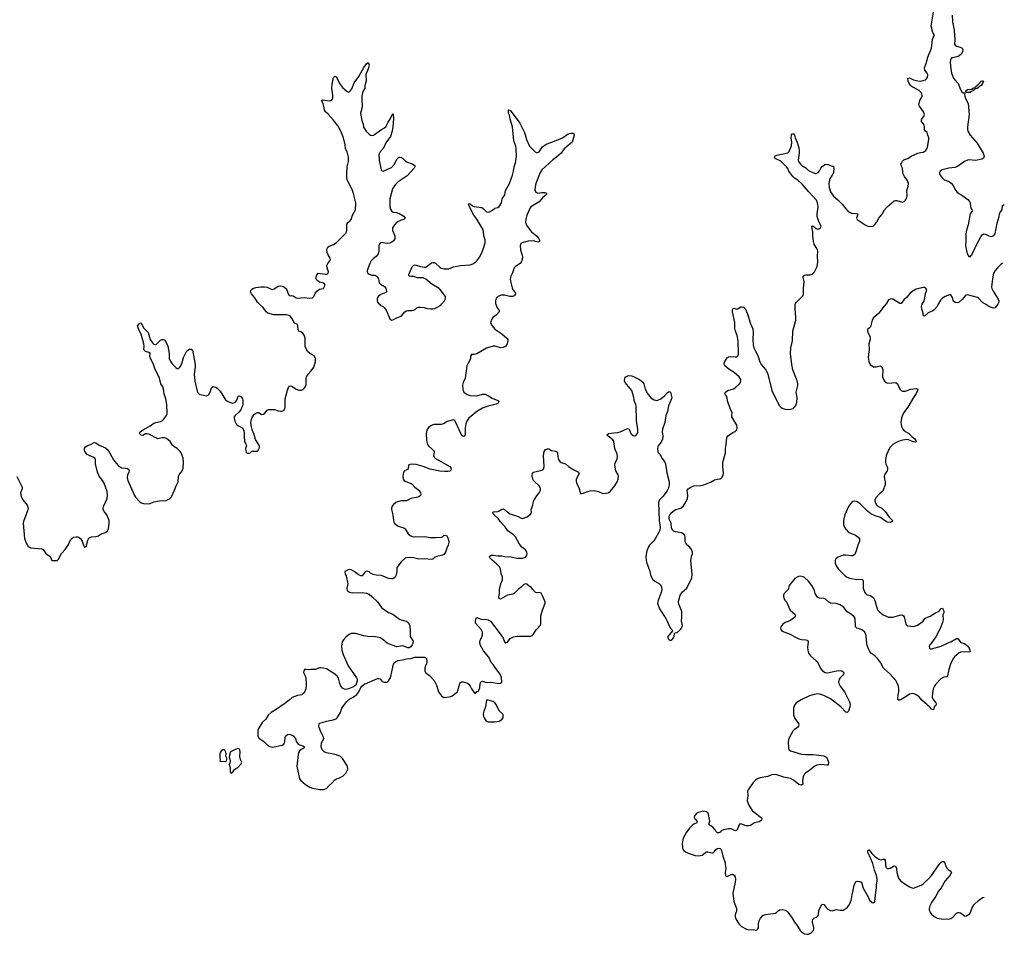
# Model space of a CAD drawing. Header units: inches. Extents: x 1839294 to 1929364, y 762242 to 909984.
# Tile 48 of 76: x 1908470 to 1922724, y 830876 to 844122. Entities that reach past the tile are written whole.
import ezdxf

# ---------------------------------------------------------------- set-up
doc = ezdxf.new("R2010")
doc.units = ezdxf.units.IN
doc.header["$MEASUREMENT"] = 0
for name, color, linetype in [('B9803', 7, 'Continuous'), ('B9813', 7, 'Continuous'), ('B9814', 7, 'Continuous'), ('B9823', 7, 'Continuous'), ('B9824', 7, 'Continuous')]:
    doc.layers.add(name, color=color, linetype=linetype)

msp = doc.modelspace()

# ---------------------------------------------------------------- linework, layer by layer
at = {"layer": 'B9803', "color": 6, "elevation": 600}
msp.add_lwpolyline([(1908426, 837506), (1908503, 837350), (1908503, 837330), (1908483, 837270), (1908490, 837218), (1908516, 837170), (1908578, 837090), (1908590, 837050), (1908584, 837010), (1908542, 836910), (1908524, 836856), (1908520, 836830), (1908541, 836610), (1908564, 836544), (1908590, 836495), (1908630, 836473), (1908790, 836457), (1908808, 836448), (1908850, 836391), (1908911, 836350), (1908934, 836290), (1909010, 836291), (1909033, 836307), (1909074, 836390), (1909130, 836450), (1909176, 836524), (1909203, 836590), (1909223, 836610), (1909250, 836627), (1909290, 836634), (1909310, 836632), (1909330, 836625), (1909351, 836610), (1909373, 836570), (1909391, 836511), (1909410, 836482), (1909430, 836492), (1909457, 836583), (1909470, 836611), (1909509, 836631), (1909570, 836636), (1909610, 836647), (1909650, 836674), (1909710, 836696), (1909739, 836721), (1909756, 836750), (1909766, 836830), (1909763, 836870), (1909731, 836950), (1909696, 836996), (1909679, 837030), (1909678, 837050), (1909684, 837070), (1909735, 837190), (1909739, 837230), (1909735, 837290), (1909692, 837410), (1909668, 837450), (1909619, 837510), (1909594, 837570), (1909569, 837690), (1909568, 837750), (1909561, 837770), (1909544, 837784), (1909475, 837810), (1909447, 837827), (1909415, 837870), (1909408, 837890), (1909410, 837916), (1909424, 837936), (1909447, 837953), (1909505, 837975), (1909550, 837999), (1909570, 837994), (1909620, 837960), (1909710, 837921), (1909750, 837888), (1909828, 837748), (1909892, 837670), (1909912, 837652), (1909950, 837634), (1910000, 837625)], dxfattribs=at)
at = {"layer": 'B9813', "color": 6, "elevation": 600}
for points in [[(1910000, 837625), (1910030, 837620), (1910048, 837610), (1910056, 837590), (1910052, 837570), (1910032, 837528), (1910025, 837490), (1910033, 837450), (1910130, 837230), (1910145, 837205), (1910210, 837138), (1910230, 837125), (1910264, 837116), (1910350, 837110), (1910410, 837138), (1910495, 837155), (1910590, 837160), (1910637, 837183), (1910667, 837213), (1910713, 837307), (1910733, 837370), (1910762, 837430), (1910767, 837510), (1910777, 837530), (1910821, 837590), (1910835, 837625), (1910840, 837710), (1910835, 837770), (1910809, 837849), (1910795, 837870), (1910750, 837910), (1910700, 837940), (1910680, 837960), (1910650, 838013), (1910597, 838057), (1910567, 838067), (1910530, 838068), (1910490, 838055), (1910470, 838054), (1910339, 838119), (1910310, 838125), (1910290, 838123), (1910250, 838098), (1910230, 838103), (1910204, 838130), (1910207, 838150), (1910233, 838170), (1910360, 838240), (1910410, 838277), (1910441, 838290), (1910510, 838301), (1910530, 838313), (1910550, 838331), (1910593, 838390), (1910604, 838410), (1910607, 838430), (1910598, 838550), (1910584, 838630), (1910562, 838702), (1910553, 838773), (1910543, 838803), (1910512, 838850), (1910494, 838930), (1910426, 839070), (1910409, 839130), (1910359, 839230), (1910355, 839250), (1910360, 839290), (1910341, 839301), (1910290, 839315), (1910270, 839334), (1910267, 839350), (1910273, 839390), (1910268, 839430), (1910228, 839568), (1910195, 839630), (1910175, 839690), (1910210, 839726), (1910230, 839731), (1910262, 839662), (1910328, 839590), (1910358, 839490), (1910390, 839440), (1910410, 839425), (1910430, 839417), (1910450, 839424), (1910510, 839483), (1910530, 839491), (1910551, 839491), (1910570, 839485), (1910614, 839394), (1910633, 839290), (1910635, 839215), (1910644, 839190), (1910678, 839138), (1910730, 839084), (1910750, 839070), (1910770, 839070), (1910790, 839088), (1910803, 839110), (1910822, 839158), (1910840, 839230), (1910890, 839325), (1910930, 839350), (1910951, 839350), (1910970, 839334), (1911011, 839130), (1911012, 839090), (1910995, 838990), (1911007, 838887), (1911041, 838741), (1911052, 838712), (1911070, 838697), (1911170, 838676), (1911196, 838684), (1911207, 838693), (1911227, 838730), (1911247, 838790), (1911272, 838808), (1911310, 838800), (1911330, 838787), (1911370, 838740), (1911450, 838619), (1911478, 838598), (1911530, 838575), (1911550, 838570), (1911570, 838573), (1911590, 838584), (1911614, 838610), (1911632, 838668), (1911650, 838677), (1911670, 838667), (1911693, 838633), (1911698, 838610), (1911701, 838550), (1911697, 838530), (1911670, 838470), (1911642, 838438), (1911588, 838390), (1911576, 838370), (1911573, 838350), (1911585, 838310), (1911610, 838261), (1911638, 838238), (1911691, 838210), (1911714, 838174), (1911721, 838130), (1911719, 838090), (1911726, 838010), (1911738, 837990), (1911751, 837950), (1911741, 837910), (1911750, 837854), (1911770, 837842), (1911790, 837842), (1911806, 837850), (1911830, 837874), (1911910, 837874), (1911928, 837892), (1911938, 837910), (1911942, 837930), (1911939, 837950), (1911884, 838044), (1911860, 838130), (1911841, 838170), (1911825, 838225), (1911817, 838290), (1911824, 838336), (1911834, 838366), (1911870, 838411), (1911910, 838431), (1911931, 838431), (1911970, 838406), (1911998, 838410), (1912017, 838423), (1912050, 838466), (1912070, 838479), (1912158, 838478), (1912210, 838459), (1912250, 838451), (1912270, 838451), (1912296, 838464), (1912310, 838485), (1912314, 838506), (1912314, 838630), (1912345, 838755), (1912364, 838810), (1912370, 838816), (1912390, 838819), (1912410, 838814), (1912471, 838771), (1912510, 838756), (1912550, 838758), (1912585, 838775), (1912609, 838811), (1912619, 838841), (1912618, 838930), (1912623, 838950), (1912644, 838990), (1912690, 839037), (1912728, 839090), (1912751, 839169), (1912754, 839210), (1912748, 839230), (1912732, 839252), (1912668, 839288), (1912637, 839317), (1912604, 839390), (1912601, 839410), (1912601, 839510), (1912590, 839552), (1912570, 839584), (1912550, 839597), (1912510, 839613), (1912502, 839630), (1912498, 839690), (1912492, 839710), (1912450, 839727), (1912415, 839790), (1912390, 839822), (1912370, 839836), (1912330, 839847), (1912150, 839848), (1912061, 839870), (1912039, 839890), (1911995, 839955), (1911950, 839992), (1911943, 840000)], [(1915363, 840000), (1915378, 839958), (1915409, 839910), (1915412, 839890), (1915370, 839845), (1915318, 839810), (1915296, 839770), (1915288, 839730), (1915308, 839690), (1915350, 839638), (1915450, 839573), (1915520, 839510), (1915535, 839490), (1915538, 839470), (1915526, 839430), (1915502, 839390), (1915470, 839374), (1915430, 839369), (1915353, 839393), (1915326, 839394), (1915230, 839364), (1915090, 839283), (1915050, 839274), (1915010, 839273), (1914996, 839250), (1914997, 839210), (1914962, 839150), (1914945, 839110), (1914919, 838930), (1914890, 838870), (1914882, 838830), (1914884, 838770), (1914889, 838750), (1914902, 838730), (1914950, 838694), (1914990, 838680), (1915090, 838674), (1915170, 838700), (1915210, 838699), (1915257, 838677), (1915310, 838639), (1915390, 838608), (1915408, 838590), (1915399, 838570), (1915370, 838554), (1915250, 838525), (1915170, 838496), (1915090, 838449), (1914974, 838350), (1914942, 838310), (1914928, 838270), (1914919, 838210), (1914920, 838110), (1914906, 838090), (1914890, 838085), (1914870, 838100), (1914830, 838180), (1914779, 838299), (1914770, 838316), (1914750, 838328), (1914658, 838302), (1914604, 838270), (1914570, 838258), (1914470, 838259), (1914450, 838254), (1914421, 838239), (1914386, 838214), (1914364, 838176), (1914355, 838130), (1914358, 838030), (1914372, 837970), (1914386, 837950), (1914456, 837890), (1914469, 837870), (1914471, 837850), (1914461, 837810), (1914470, 837786), (1914490, 837766), (1914699, 837650), (1914712, 837630), (1914714, 837610), (1914710, 837599), (1914695, 837585), (1914670, 837580), (1914623, 837577), (1914550, 837582), (1914413, 837613), (1914310, 837651), (1914210, 837681), (1914135, 837685), (1914104, 837676), (1914098, 837662), (1914091, 837609), (1914042, 837590), (1914026, 837570), (1914015, 837510), (1914021, 837470), (1914032, 837452), (1914050, 837438), (1914130, 837407), (1914150, 837394), (1914190, 837353), (1914249, 837309), (1914274, 837270), (1914277, 837250), (1914270, 837230), (1914250, 837211), (1914235, 837205), (1914134, 837186), (1914070, 837154), (1913990, 837155), (1913939, 837141), (1913917, 837130), (1913880, 837100), (1913863, 837077), (1913850, 837050), (1913850, 837030), (1913870, 836950), (1913879, 836870), (1913892, 836832), (1913949, 836789), (1914030, 836763), (1914050, 836750), (1914095, 836675), (1914122, 836650), (1914150, 836639), (1914190, 836631), (1914330, 836638), (1914410, 836625), (1914490, 836622), (1914574, 836626), (1914589, 836631), (1914610, 836651), (1914630, 836656), (1914650, 836651), (1914670, 836618), (1914684, 836570), (1914684, 836550), (1914675, 836510), (1914653, 836470), (1914636, 836410), (1914610, 836379), (1914590, 836369), (1914510, 836350), (1914484, 836336), (1914450, 836308), (1914430, 836305), (1914330, 836316), (1914247, 836307), (1914170, 836327), (1914110, 836331), (1914070, 836330), (1914050, 836323), (1913990, 836273), (1913931, 836190), (1913930, 836130), (1913917, 836070), (1913907, 836050), (1913870, 836025), (1913850, 836024), (1913810, 836030), (1913710, 836072), (1913630, 836079), (1913589, 836089), (1913550, 836106), (1913527, 836127), (1913494, 836134), (1913470, 836128), (1913430, 836069), (1913410, 836069), (1913370, 836086), (1913310, 836129), (1913270, 836153), (1913250, 836159), (1913223, 836157), (1913178, 836130), (1913181, 836090), (1913196, 836070), (1913219, 835950), (1913207, 835887), (1913211, 835850), (1913245, 835830), (1913282, 835822), (1913430, 835825), (1913490, 835818), (1913530, 835804), (1913570, 835770), (1913648, 835690), (1913710, 835608), (1913730, 835592), (1913810, 835539), (1913870, 835513), (1913970, 835440), (1914005, 835425), (1914070, 835410), (1914093, 835393), (1914119, 835350), (1914125, 835255), (1914123, 835190), (1914164, 835124), (1914162, 835090), (1914152, 835068), (1914130, 835039), (1914110, 835025), (1914090, 835026), (1914030, 835049), (1914010, 835052), (1913930, 835041), (1913810, 835084), (1913790, 835094), (1913726, 835146), (1913690, 835168), (1913670, 835174), (1913622, 835182), (1913512, 835188), (1913450, 835197), (1913330, 835233), (1913270, 835232), (1913240, 835220), (1913195, 835185), (1913159, 835141), (1913139, 835110), (1913129, 835051), (1913134, 834990), (1913152, 834930), (1913225, 834765), (1913348, 834590), (1913354, 834570), (1913355, 834545), (1913348, 834512), (1913335, 834485), (1913301, 834459), (1913230, 834430), (1913190, 834422), (1913170, 834426), (1913142, 834442), (1913118, 834470), (1913102, 834510), (1913085, 834585), (1913071, 834611), (1913030, 834645), (1912910, 834720), (1912868, 834732), (1912830, 834737), (1912810, 834735), (1912750, 834709), (1912690, 834712), (1912646, 834706), (1912610, 834713), (1912594, 834710), (1912581, 834690), (1912578, 834670), (1912598, 834630), (1912611, 834591), (1912619, 834490), (1912614, 834430), (1912588, 834372), (1912554, 834346), (1912490, 834335), (1912413, 834307), (1912372, 834268), (1912310, 834218), (1912170, 834122), (1912110, 834089), (1912068, 834052), (1912031, 833990), (1911987, 833950), (1911925, 833855), (1911919, 833830), (1911917, 833750), (1911930, 833719), (1912005, 833670), (1912055, 833615), (1912090, 833596), (1912130, 833586), (1912270, 833615), (1912295, 833630), (1912309, 833670), (1912313, 833730), (1912324, 833750), (1912349, 833770), (1912370, 833774), (1912390, 833771), (1912431, 833750), (1912461, 833710), (1912471, 833670), (1912503, 833630), (1912510, 833624), (1912570, 833605), (1912591, 833590), (1912585, 833570), (1912545, 833555), (1912523, 833537), (1912510, 833515), (1912501, 833479), (1912483, 833310), (1912520, 833130), (1912542, 833102), (1912606, 833046), (1912670, 833005), (1912710, 832991), (1912812, 832972), (1912870, 832973), (1912909, 832990), (1912950, 833033), (1912995, 833070), (1913030, 833111), (1913054, 833126), (1913090, 833138), (1913150, 833166), (1913191, 833209), (1913212, 833248), (1913219, 833270), (1913213, 833310), (1913141, 833421), (1913112, 833452), (1913056, 833476), (1912988, 833492), (1912910, 833502), (1912879, 833519), (1912847, 833550), (1912832, 833590), (1912839, 833650), (1912874, 833710), (1912869, 833730), (1912828, 833808), (1912805, 833870), (1912800, 833890), (1912804, 833930), (1912810, 833936), (1912850, 833943), (1912910, 833961), (1913010, 833981), (1913050, 833997), (1913065, 834010), (1913116, 834090), (1913135, 834150), (1913199, 834241), (1913250, 834288), (1913297, 834310), (1913349, 834350), (1913380, 834390), (1913408, 834452), (1913426, 834474), (1913462, 834498), (1913650, 834581), (1913670, 834583), (1913690, 834576), (1913718, 834538), (1913746, 834526), (1913790, 834530), (1913810, 834545), (1913836, 834590), (1913883, 834790), (1913894, 834810), (1913914, 834826), (1913950, 834842), (1914010, 834850), (1914070, 834866), (1914130, 834873), (1914192, 834888), (1914330, 834890), (1914345, 834885), (1914359, 834870), (1914365, 834830), (1914358, 834790), (1914350, 834778), (1914336, 834730), (1914336, 834690), (1914344, 834670), (1914403, 834623), (1914471, 834550), (1914506, 834486), (1914521, 834421), (1914533, 834390), (1914576, 834330), (1914610, 834308), (1914650, 834310), (1914710, 834322), (1914730, 834330), (1914790, 834372), (1914807, 834390), (1914814, 834406), (1914842, 834510), (1914850, 834522), (1914870, 834534), (1914890, 834534), (1914951, 834511), (1914970, 834499), (1914992, 834472), (1915010, 834431), (1915030, 834401), (1915050, 834376), (1915070, 834362), (1915090, 834391), (1915110, 834398), (1915119, 834410), (1915132, 834448), (1915136, 834510), (1915150, 834536), (1915170, 834541), (1915230, 834525), (1915290, 834528), (1915410, 834509), (1915430, 834511), (1915449, 834530), (1915447, 834590), (1915424, 834644), (1915346, 834746), (1915324, 834784), (1915294, 834814), (1915261, 834890), (1915182, 834982), (1915138, 835070), (1915130, 835111), (1915134, 835130), (1915167, 835193), (1915171, 835210), (1915168, 835250), (1915150, 835290), (1915070, 835381), (1915067, 835410), (1915076, 835450), (1915090, 835463), (1915150, 835442), (1915230, 835437), (1915251, 835431), (1915285, 835410), (1915426, 835230), (1915467, 835167), (1915490, 835111), (1915510, 835097), (1915530, 835106), (1915570, 835159), (1915617, 835183), (1915667, 835193), (1915864, 835196), (1915890, 835205), (1915903, 835217), (1915950, 835290), (1916004, 835350), (1916012, 835370), (1916016, 835490), (1916039, 835570), (1916077, 835670), (1916076, 835690), (1916040, 835780), (1916017, 835817), (1916010, 835823), (1915990, 835827), (1915950, 835822), (1915934, 835830), (1915893, 835873), (1915870, 835909), (1915850, 835915), (1915810, 835949), (1915792, 835952), (1915770, 835941), (1915730, 835902), (1915690, 835875), (1915650, 835830), (1915630, 835814), (1915610, 835804), (1915530, 835786), (1915430, 835729), (1915410, 835739), (1915406, 835766), (1915415, 835810), (1915415, 835870), (1915435, 835950), (1915457, 836010), (1915459, 836050), (1915442, 836102), (1915431, 836170), (1915417, 836197), (1915379, 836239), (1915310, 836294), (1915276, 836330), (1915270, 836350), (1915295, 836365), (1915330, 836367), (1915390, 836358), (1915450, 836358), (1915490, 836346), (1915583, 836343), (1915665, 836325), (1915750, 836325), (1915790, 836337), (1915810, 836363), (1915815, 836390), (1915810, 836412), (1915790, 836442), (1915741, 836481), (1915706, 836526), (1915650, 836631), (1915621, 836661), (1915538, 836718), (1915496, 836776), (1915429, 836850), (1915398, 836898), (1915339, 836950), (1915325, 836970), (1915319, 836990), (1915330, 836996), (1915390, 836999), (1915412, 837008), (1915450, 837035), (1915470, 837037), (1915490, 837027), (1915534, 836990), (1915570, 836966), (1915685, 836925), (1915730, 836903), (1915750, 836900), (1915816, 836924), (1915870, 836967), (1915877, 836990), (1915876, 837030), (1915897, 837090), (1915910, 837150), (1915955, 837225), (1915990, 837270), (1916008, 837310), (1916010, 837330), (1916005, 837350), (1915992, 837370), (1915928, 837428), (1915910, 837450), (1915900, 837470), (1915890, 837510), (1915892, 837548), (1915910, 837567), (1915926, 837574), (1916030, 837596), (1916048, 837610), (1916056, 837624), (1916064, 837656), (1916055, 837805), (1916064, 837870), (1916083, 837897), (1916110, 837908), (1916130, 837905), (1916170, 837884), (1916230, 837872), (1916244, 837864), (1916254, 837854), (1916258, 837838), (1916261, 837790), (1916270, 837751), (1916290, 837722), (1916310, 837707), (1916370, 837690), (1916417, 837650), (1916490, 837601), (1916561, 837570), (1916568, 837550), (1916528, 837470), (1916524, 837444), (1916530, 837410), (1916565, 837345), (1916590, 837262), (1916610, 837259), (1916630, 837264), (1916675, 837285), (1916730, 837301), (1916770, 837303), (1916810, 837297), (1916850, 837287), (1916910, 837262), (1916990, 837269), (1917014, 837286), (1917084, 837370), (1917119, 837430), (1917136, 837470), (1917137, 837510), (1917133, 837530), (1917101, 837590), (1917085, 837670), (1917090, 837699), (1917120, 837760), (1917126, 837794), (1917119, 837830), (1917088, 837910), (1917072, 838012), (1917056, 838036), (1916988, 838090), (1916972, 838110), (1916993, 838127), (1917070, 838141), (1917130, 838145), (1917165, 838155), (1917270, 838202), (1917291, 838190), (1917316, 838130), (1917330, 838114), (1917350, 838102), (1917370, 838096), (1917390, 838102), (1917410, 838123), (1917419, 838150), (1917420, 838190), (1917407, 838247), (1917398, 838318), (1917396, 838530), (1917392, 838550), (1917372, 838592), (1917355, 838670), (1917331, 838750), (1917233, 838870), (1917227, 838890), (1917229, 838930), (1917237, 838943), (1917250, 838954), (1917290, 838967), (1917326, 838966), (1917357, 838957), (1917442, 838910), (1917493, 838873), (1917507, 838847), (1917524, 838770), (1917559, 838710), (1917587, 838670), (1917608, 838648), (1917657, 838617), (1917690, 838606), (1917710, 838610), (1917750, 838630), (1917807, 838673), (1917850, 838724), (1917870, 838737), (1917890, 838730), (1917910, 838650), (1917907, 838630), (1917865, 838530), (1917847, 838450), (1917826, 838390), (1917812, 838290), (1917775, 838190), (1917772, 838152), (1917780, 838090), (1917775, 838045), (1917758, 838002), (1917711, 837950), (1917702, 837910), (1917710, 837860), (1917743, 837823), (1917766, 837770), (1917803, 837723), (1917820, 837690), (1917839, 837559), (1917872, 837430), (1917872, 837388), (1917859, 837330), (1917842, 837298), (1917781, 837219), (1917731, 837170), (1917716, 837130), (1917726, 836870), (1917740, 836770), (1917736, 836730), (1917720, 836690), (1917665, 836595), (1917646, 836570), (1917586, 836514), (1917572, 836490), (1917549, 836430), (1917535, 836350), (1917540, 836290), (1917549, 836250), (1917589, 836150), (1917604, 836084), (1917617, 836050), (1917637, 836017), (1917663, 835990), (1917734, 835950), (1917750, 835934), (1917761, 835910), (1917764, 835870), (1917755, 835825), (1917711, 835710), (1917705, 835670), (1917734, 835590), (1917825, 835450), (1917845, 835410), (1917870, 835342), (1917890, 835312), (1917912, 835290), (1917922, 835270), (1917855, 835190), (1917852, 835170), (1917862, 835150), (1917870, 835141), (1917890, 835133), (1917910, 835139), (1917937, 835170), (1917947, 835190), (1917950, 835234), (1917958, 835242), (1917990, 835247), (1918030, 835285), (1918049, 835310), (1918066, 835350), (1918053, 835410), (1918058, 835470), (1918054, 835550), (1918008, 835670), (1918006, 835694), (1918032, 835790), (1918064, 835836), (1918130, 835887), (1918202, 836038), (1918207, 836090), (1918188, 836290), (1918198, 836350), (1918212, 836390), (1918212, 836410), (1918198, 836450), (1918170, 836482), (1918130, 836516), (1918107, 836550), (1918103, 836570), (1918104, 836630), (1918100, 836650), (1918088, 836668), (1918050, 836690), (1917964, 836704), (1917937, 836717), (1917922, 836730), (1917905, 836765), (1917899, 836830), (1917874, 836890), (1917870, 836930), (1917890, 836970), (1917930, 837006), (1917970, 837028), (1918039, 837050), (1918079, 837081), (1918117, 837143), (1918138, 837190), (1918142, 837230), (1918132, 837308), (1918149, 837330), (1918187, 837353), (1918230, 837370), (1918330, 837376), (1918375, 837385), (1918470, 837424), (1918530, 837458), (1918570, 837470), (1918610, 837474), (1918637, 837490), (1918655, 837525), (1918659, 837550), (1918647, 837650), (1918647, 837710), (1918686, 837850), (1918688, 837912), (1918698, 837970), (1918706, 838070), (1918724, 838096), (1918759, 838121), (1918796, 838144), (1918830, 838156), (1918850, 838183), (1918859, 838210), (1918850, 838250), (1918780, 838370), (1918779, 838390), (1918786, 838430), (1918755, 838490), (1918721, 838590), (1918706, 838666), (1918687, 838690), (1918677, 838710), (1918689, 838730), (1918724, 838750), (1918803, 838777), (1918830, 838792), (1918890, 838850), (1918904, 838870), (1918910, 838890), (1918910, 838910), (1918888, 838950), (1918815, 839015), (1918749, 839049), (1918710, 839078), (1918680, 839110), (1918671, 839130), (1918670, 839150), (1918676, 839170), (1918710, 839224), (1918718, 839230), (1918730, 839238), (1918755, 839245), (1918830, 839238), (1918850, 839241), (1918870, 839258), (1918878, 839282), (1918871, 839471), (1918859, 839550), (1918833, 839610), (1918824, 839650), (1918822, 839738), (1918787, 839890), (1918790, 839922), (1918800, 839940), (1918810, 839946), (1918850, 839931), (1918870, 839938), (1918910, 839965), (1918930, 839966), (1918950, 839959), (1918978, 839930), (1919011, 839850), (1919045, 839730), (1919085, 839645), (1919089, 839590), (1919082, 839490), (1919088, 839412), (1919099, 839370), (1919120, 839320), (1919158, 839258), (1919185, 839165), (1919202, 839130), (1919271, 839051), (1919293, 839013), (1919303, 838990), (1919359, 838750), (1919407, 838650), (1919472, 838532), (1919490, 838510), (1919510, 838497), (1919550, 838481), (1919590, 838476), (1919630, 838480), (1919668, 838492), (1919679, 838501), (1919704, 838536), (1919720, 838580), (1919724, 838650), (1919712, 838730), (1919734, 838826), (1919736, 838850), (1919727, 838893), (1919662, 839050), (1919648, 839130), (1919630, 839290), (1919634, 839370), (1919659, 839470), (1919664, 839610), (1919707, 839773), (1919708, 839810), (1919697, 839930), (1919696, 839990), (1919698, 840000)], [(1913677, 840000), (1913690, 839989), (1913730, 839968), (1913753, 839950), (1913774, 839914), (1913830, 839791), (1913850, 839771), (1913870, 839774), (1913930, 839805), (1913978, 839822), (1914000, 839840), (1914044, 839890), (1914070, 839906), (1914090, 839911), (1914149, 839911), (1914170, 839916), (1914194, 839926), (1914218, 839950), (1914241, 839959), (1914270, 839960), (1914327, 839953), (1914370, 839941), (1914415, 839935), (1914450, 839933), (1914480, 839940), (1914567, 839990), (1914575, 840000)], [(1920000, 835786), (1919985, 835810), (1919970, 835870), (1919939, 835930), (1919890, 835990), (1919830, 836042), (1919810, 836053), (1919770, 836062), (1919743, 836057), (1919692, 836030), (1919608, 835930), (1919602, 835890), (1919594, 835870), (1919538, 835810), (1919528, 835790), (1919526, 835770), (1919530, 835745), (1919550, 835712), (1919570, 835690), (1919624, 835570), (1919690, 835512), (1919700, 835490), (1919692, 835468), (1919635, 835425), (1919595, 835405), (1919550, 835391), (1919518, 835370), (1919489, 835330), (1919484, 835310), (1919489, 835290), (1919510, 835267), (1919624, 835224), (1919690, 835182), (1919750, 835156), (1919790, 835145), (1919850, 835141), (1919874, 835134), (1919885, 835110), (1919875, 835030), (1919879, 834990), (1919890, 834950), (1919918, 834910), (1920000, 834838)], [(1920000, 834354), (1919970, 834351), (1919903, 834330), (1919784, 834270), (1919713, 834227), (1919687, 834193), (1919674, 834150), (1919670, 834110), (1919673, 834053), (1919690, 834004), (1919744, 833930), (1919751, 833909), (1919747, 833890), (1919730, 833871), (1919681, 833839), (1919661, 833819), (1919603, 833710), (1919595, 833670), (1919599, 833570), (1919605, 833550), (1919630, 833532), (1919790, 833484), (1919850, 833479), (1919950, 833482), (1920000, 833475)], [(1920000, 833321), (1919973, 833307), (1919910, 833251), (1919845, 833210), (1919825, 833190), (1919810, 833157), (1919804, 833104), (1919807, 833050), (1919790, 833035), (1919750, 833045), (1919670, 833110), (1919630, 833131), (1919530, 833153), (1919430, 833188), (1919370, 833189), (1919299, 833161), (1919190, 833140), (1919150, 833127), (1919124, 833110), (1919087, 833073), (1919014, 832970), (1919008, 832950), (1919010, 832890), (1919003, 832810), (1919025, 832745), (1919075, 832670), (1919103, 832643), (1919203, 832570), (1919212, 832550), (1919209, 832530), (1919199, 832521), (1919174, 832506), (1919110, 832491), (1919050, 832452), (1919030, 832446), (1918987, 832447), (1918910, 832475), (1918891, 832470), (1918850, 832379), (1918830, 832376), (1918770, 832404), (1918730, 832404), (1918658, 832390), (1918626, 832374), (1918610, 832355), (1918590, 832348), (1918572, 832348), (1918550, 832368), (1918539, 832390), (1918506, 832426), (1918464, 832450), (1918449, 832470), (1918463, 832517), (1918443, 832610), (1918430, 832641), (1918412, 832652), (1918370, 832660), (1918290, 832641), (1918271, 832630), (1918261, 832619), (1918241, 832590), (1918236, 832570), (1918242, 832550), (1918277, 832510), (1918271, 832490), (1918230, 832472), (1918204, 832450), (1918170, 832417), (1918125, 832355), (1918077, 832270), (1918060, 832190), (1918063, 832130), (1918070, 832110), (1918087, 832090), (1918111, 832070), (1918147, 832050), (1918250, 832016), (1918290, 832013), (1918350, 832023), (1918370, 832035), (1918410, 832071), (1918431, 832071), (1918490, 832055), (1918510, 832057), (1918525, 832070), (1918550, 832106), (1918570, 832121), (1918590, 832125), (1918610, 832118), (1918618, 832110), (1918631, 832090), (1918648, 832008), (1918683, 831910), (1918681, 831890), (1918691, 831830), (1918685, 831770), (1918690, 831722), (1918710, 831711), (1918770, 831743), (1918790, 831745), (1918815, 831735), (1918828, 831710), (1918832, 831672), (1918828, 831630), (1918794, 831470), (1918809, 831350), (1918834, 831290), (1918845, 831250), (1918845, 831210), (1918830, 831161), (1918828, 831130), (1918838, 831098), (1918881, 831030), (1918920, 830990), (1918990, 830949), (1919030, 830943), (1919090, 830947), (1919130, 830938), (1919150, 830944), (1919167, 830970), (1919166, 831026), (1919177, 831070), (1919195, 831110), (1919230, 831150), (1919270, 831165), (1919410, 831181), (1919428, 831192), (1919450, 831217), (1919469, 831231), (1919510, 831235), (1919550, 831224), (1919570, 831214), (1919590, 831196), (1919654, 831110), (1919686, 831050), (1919725, 831005), (1919770, 830932), (1919790, 830910), (1919830, 830884), (1919870, 830876), (1919890, 830878), (1919930, 830896), (1919961, 830930), (1919968, 830950), (1919968, 830970), (1919948, 831050), (1919946, 831070), (1919951, 831089), (1919970, 831110), (1920000, 831126)]]:
    msp.add_lwpolyline(points, dxfattribs=at)
for points in [[(1915250, 834268), (1915230, 834266), (1915214, 834170), (1915200, 834130), (1915188, 834110), (1915179, 834070), (1915185, 834030), (1915195, 834010), (1915224, 833964), (1915250, 833951), (1915350, 833951), (1915410, 833964), (1915452, 833988), (1915469, 834010), (1915469, 834050), (1915463, 834063), (1915412, 834112), (1915370, 834202), (1915349, 834229), (1915326, 834246)], [(1911410, 833549), (1911387, 833533), (1911369, 833491), (1911366, 833430), (1911371, 833409), (1911366, 833390), (1911370, 833382), (1911450, 833378), (1911462, 833390), (1911468, 833410), (1911467, 833427), (1911456, 833456), (1911459, 833490), (1911455, 833515), (1911441, 833541), (1911430, 833549)], [(1911630, 833569), (1911587, 833553), (1911523, 833517), (1911515, 833505), (1911505, 833470), (1911504, 833436), (1911514, 833414), (1911516, 833390), (1911512, 833350), (1911502, 833338), (1911502, 833330), (1911518, 833290), (1911516, 833230), (1911530, 833211), (1911550, 833221), (1911578, 833262), (1911601, 833279), (1911630, 833291), (1911679, 833350), (1911681, 833359), (1911684, 833370), (1911666, 833410), (1911656, 833450), (1911660, 833520), (1911655, 833550), (1911650, 833559)]]:
    msp.add_lwpolyline(points, close=True, dxfattribs=at)
at = {"layer": 'B9814', "color": 6, "elevation": 600}
for points in [[(1911943, 840000), (1911914, 840030), (1911875, 840095), (1911826, 840150), (1911814, 840170), (1911812, 840190), (1911821, 840210), (1911847, 840230), (1911890, 840246), (1911966, 840254), (1912013, 840253), (1912050, 840247), (1912110, 840220), (1912130, 840216), (1912156, 840224), (1912210, 840263), (1912250, 840269), (1912290, 840256), (1912324, 840230), (1912337, 840210), (1912356, 840150), (1912370, 840127), (1912390, 840122), (1912410, 840128), (1912430, 840123), (1912470, 840096), (1912490, 840089), (1912590, 840100), (1912671, 840089), (1912710, 840093), (1912728, 840112), (1912750, 840166), (1912770, 840191), (1912810, 840219), (1912870, 840231), (1912889, 840270), (1912885, 840290), (1912870, 840305), (1912810, 840321), (1912769, 840350), (1912757, 840377), (1912770, 840425), (1912790, 840451), (1912890, 840437), (1912910, 840438), (1912936, 840450), (1912941, 840470), (1912919, 840530), (1912917, 840563), (1912930, 840590), (1912962, 840630), (1912968, 840650), (1912963, 840670), (1912936, 840716), (1912923, 840750), (1912916, 840790), (1912920, 840810), (1912933, 840830), (1912950, 840843), (1913012, 840868), (1913050, 840890), (1913189, 841030), (1913201, 841050), (1913205, 841070), (1913205, 841145), (1913210, 841171), (1913224, 841190), (1913250, 841206), (1913269, 841230), (1913287, 841293), (1913330, 841370), (1913335, 841470), (1913303, 841603), (1913286, 841650), (1913209, 841809), (1913204, 841830), (1913204, 841890), (1913212, 841990), (1913230, 842070), (1913232, 842130), (1913212, 842210), (1913185, 842250), (1913181, 842310), (1913157, 842410), (1913118, 842510), (1913080, 842580), (1913010, 842670), (1912934, 842754), (1912895, 842790), (1912882, 842810), (1912875, 842870), (1912857, 842917), (1912839, 842950), (1912842, 842958), (1912857, 842963), (1912950, 842949), (1912970, 842950), (1912992, 842968), (1913001, 842990), (1913003, 843030), (1912989, 843129), (1912992, 843188), (1913014, 843286), (1913030, 843303), (1913050, 843293), (1913068, 843270), (1913099, 843199), (1913141, 843141), (1913210, 843081), (1913230, 843074), (1913250, 843080), (1913277, 843123), (1913313, 843210), (1913379, 843301), (1913450, 843431), (1913490, 843483), (1913510, 843498), (1913517, 843497), (1913525, 843485), (1913527, 843467), (1913516, 843410), (1913483, 843330), (1913485, 843230), (1913466, 843170), (1913465, 843130), (1913439, 843081), (1913425, 843015), (1913421, 842950), (1913428, 842868), (1913423, 842837), (1913403, 842770), (1913422, 842662), (1913441, 842610), (1913446, 842566), (1913484, 842510), (1913530, 842466), (1913550, 842450), (1913566, 842446), (1913590, 842450), (1913706, 842534), (1913750, 842554), (1913770, 842570), (1913799, 842630), (1913839, 842690), (1913870, 842765), (1913876, 842750), (1913881, 842690), (1913872, 842572), (1913861, 842510), (1913836, 842430), (1913811, 842390), (1913770, 842340), (1913736, 842264), (1913689, 842210), (1913671, 842170), (1913676, 842090), (1913704, 841950), (1913710, 841937), (1913730, 841929), (1913850, 841981), (1913890, 842023), (1913935, 842105), (1913950, 842122), (1913970, 842130), (1913990, 842127), (1914010, 842115), (1914050, 842078), (1914070, 842066), (1914150, 842037), (1914190, 842010), (1914192, 841990), (1914180, 841970), (1914077, 841863), (1913950, 841775), (1913907, 841730), (1913869, 841671), (1913828, 841530), (1913830, 841470), (1913826, 841410), (1913836, 841376), (1913850, 841352), (1913877, 841337), (1913930, 841328), (1913973, 841313), (1914030, 841278), (1914051, 841249), (1914031, 841230), (1913990, 841221), (1913932, 841188), (1913896, 841150), (1913869, 841110), (1913866, 841090), (1913869, 841070), (1913899, 840990), (1913902, 840970), (1913901, 840950), (1913881, 840919), (1913859, 840901), (1913830, 840887), (1913790, 840882), (1913710, 840894), (1913690, 840884), (1913678, 840870), (1913668, 840850), (1913669, 840770), (1913657, 840730), (1913630, 840692), (1913590, 840663), (1913560, 840630), (1913539, 840590), (1913502, 840490), (1913500, 840470), (1913510, 840451), (1913530, 840437), (1913570, 840423), (1913610, 840422), (1913643, 840403), (1913665, 840370), (1913673, 840310), (1913691, 840290), (1913750, 840259), (1913770, 840236), (1913782, 840190), (1913779, 840181), (1913770, 840170), (1913698, 840142), (1913663, 840117), (1913645, 840090), (1913643, 840050), (1913650, 840030), (1913670, 840006), (1913677, 840000)], [(1914575, 840000), (1914619, 840050), (1914629, 840070), (1914635, 840090), (1914634, 840114), (1914557, 840217), (1914544, 840230), (1914437, 840290), (1914350, 840364), (1914310, 840382), (1914230, 840386), (1914170, 840404), (1914130, 840403), (1914109, 840409), (1914105, 840430), (1914136, 840510), (1914150, 840541), (1914170, 840564), (1914190, 840571), (1914210, 840568), (1914270, 840549), (1914330, 840537), (1914350, 840540), (1914370, 840552), (1914430, 840601), (1914450, 840607), (1914470, 840606), (1914490, 840595), (1914550, 840537), (1914570, 840524), (1914610, 840514), (1914684, 840516), (1914750, 840541), (1914850, 840564), (1914990, 840574), (1915030, 840587), (1915067, 840610), (1915088, 840630), (1915130, 840688), (1915170, 840771), (1915190, 840828), (1915209, 840890), (1915210, 840935), (1915191, 840991), (1915183, 841057), (1915174, 841090), (1915090, 841234), (1915046, 841290), (1914981, 841410), (1914968, 841452), (1914970, 841458), (1914990, 841455), (1915026, 841426), (1915050, 841416), (1915162, 841402), (1915180, 841390), (1915230, 841338), (1915250, 841334), (1915270, 841338), (1915317, 841363), (1915350, 841393), (1915390, 841404), (1915410, 841419), (1915444, 841470), (1915454, 841530), (1915494, 841586), (1915505, 841650), (1915559, 841750), (1915602, 841870), (1915618, 841930), (1915627, 841990), (1915649, 842051), (1915660, 842140), (1915658, 842250), (1915652, 842290), (1915624, 842370), (1915603, 842570), (1915570, 842681), (1915560, 842740), (1915548, 842770), (1915545, 842815), (1915550, 842818), (1915571, 842810), (1915710, 842623), (1915779, 842490), (1915806, 842386), (1915850, 842290), (1915930, 842210), (1915950, 842199), (1915970, 842199), (1915990, 842209), (1916040, 842280), (1916090, 842321), (1916210, 842364), (1916327, 842413), (1916410, 842471), (1916450, 842481), (1916478, 842478), (1916490, 842474), (1916495, 842450), (1916466, 842350), (1916350, 842250), (1916308, 842190), (1916240, 842130), (1916186, 842094), (1916030, 841946), (1916007, 841910), (1915941, 841750), (1915927, 841670), (1915928, 841648), (1915943, 841623), (1915970, 841609), (1916030, 841621), (1916070, 841622), (1916096, 841610), (1916096, 841590), (1916039, 841541), (1915990, 841484), (1915870, 841410), (1915861, 841399), (1915813, 841290), (1915798, 841230), (1915794, 841190), (1915804, 841150), (1915816, 841130), (1915880, 841050), (1915952, 840992), (1915979, 840959), (1915997, 840930), (1915996, 840910), (1915970, 840901), (1915910, 840919), (1915830, 840914), (1915739, 840890), (1915718, 840870), (1915714, 840850), (1915720, 840790), (1915750, 840692), (1915746, 840650), (1915730, 840610), (1915715, 840590), (1915650, 840548), (1915630, 840527), (1915604, 840456), (1915580, 840410), (1915570, 840370), (1915574, 840334), (1915598, 840238), (1915610, 840208), (1915643, 840170), (1915648, 840150), (1915638, 840130), (1915607, 840113), (1915566, 840114), (1915489, 840131), (1915446, 840134), (1915390, 840111), (1915370, 840089), (1915360, 840050), (1915359, 840010), (1915363, 840000)], [(1920000, 841514), (1919894, 841630), (1919800, 841740), (1919736, 841796), (1919688, 841828), (1919665, 841850), (1919607, 841930), (1919589, 841969), (1919572, 841990), (1919491, 842071), (1919409, 842110), (1919399, 842130), (1919409, 842150), (1919430, 842160), (1919590, 842196), (1919610, 842213), (1919645, 842295), (1919646, 842350), (1919637, 842410), (1919641, 842450), (1919650, 842471), (1919670, 842471), (1919688, 842448), (1919698, 842410), (1919726, 842350), (1919750, 842265), (1919756, 842230), (1919756, 842190), (1919741, 842090), (1919747, 842070), (1919773, 842030), (1919794, 842010), (1919850, 841975), (1919890, 841940), (1919950, 841910), (1919990, 841896), (1920000, 841897)], [(1920000, 840824), (1919972, 840872), (1919960, 840910), (1919952, 840992), (1919952, 841048), (1919938, 841122), (1919940, 841130), (1919950, 841138), (1920000, 841099)], [(1919698, 840000), (1919700, 840010), (1919712, 840028), (1919794, 840110), (1919811, 840130), (1919819, 840150), (1919816, 840230), (1919829, 840330), (1919813, 840390), (1919814, 840410), (1919830, 840422), (1919850, 840427), (1919913, 840427), (1919945, 840435), (1919974, 840470), (1920000, 840520)]]:
    msp.add_lwpolyline(points, dxfattribs=at)
at = {"layer": 'B9823', "color": 6, "elevation": 600}
for points in [[(1921007, 840000), (1920964, 839950), (1920910, 839871), (1920830, 839806), (1920810, 839770), (1920785, 839675), (1920770, 839654), (1920746, 839634), (1920742, 839618), (1920747, 839590), (1920777, 839537), (1920782, 839510), (1920781, 839490), (1920762, 839430), (1920769, 839349), (1920752, 839230), (1920761, 839170), (1920784, 839130), (1920830, 839096), (1920867, 839093), (1920910, 839106), (1920930, 839107), (1920953, 839093), (1920968, 839050), (1920963, 838950), (1920973, 838913), (1920990, 838885), (1921010, 838866), (1921038, 838858), (1921154, 838870), (1921176, 838850), (1921211, 838771), (1921230, 838754), (1921250, 838744), (1921290, 838743), (1921369, 838771), (1921410, 838778), (1921450, 838780), (1921473, 838770), (1921469, 838750), (1921449, 838710), (1921409, 838651), (1921330, 838512), (1921281, 838450), (1921257, 838410), (1921236, 838350), (1921228, 838290), (1921235, 838230), (1921255, 838190), (1921275, 838170), (1921342, 838130), (1921386, 838086), (1921429, 838050), (1921444, 838030), (1921450, 838010), (1921435, 838005), (1921411, 838009), (1921337, 838037), (1921310, 838042), (1921233, 838030), (1921179, 838010), (1921112, 837970), (1921074, 837930), (1921049, 837890), (1921016, 837804), (1921005, 837750), (1921005, 837710), (1921008, 837690), (1921031, 837630), (1921034, 837610), (1921029, 837590), (1920992, 837530), (1920987, 837510), (1920989, 837470), (1921001, 837430), (1920999, 837390), (1920967, 837293), (1920915, 837250), (1920870, 837203), (1920850, 837170), (1920850, 837150), (1920864, 837110), (1920877, 837090), (1920902, 837070), (1920950, 837046), (1921000, 837000), (1921057, 836917), (1921105, 836870), (1921093, 836850), (1921070, 836841), (1921030, 836846), (1920990, 836868), (1920934, 836914), (1920856, 836936), (1920790, 836967), (1920743, 837003), (1920638, 837110), (1920590, 837142), (1920550, 837151), (1920530, 837144), (1920510, 837130), (1920470, 837070), (1920414, 836950), (1920397, 836870), (1920396, 836810), (1920411, 836770), (1920461, 836710), (1920490, 836690), (1920570, 836659), (1920610, 836630), (1920626, 836606), (1920630, 836590), (1920627, 836570), (1920604, 836510), (1920581, 836430), (1920564, 836390), (1920550, 836370), (1920530, 836358), (1920510, 836356), (1920430, 836369), (1920390, 836367), (1920320, 836340), (1920294, 836326), (1920282, 836310), (1920275, 836285), (1920278, 836250), (1920300, 836200), (1920319, 836170), (1920418, 836070), (1920447, 836050), (1920490, 836034), (1920590, 836016), (1920650, 836018), (1920673, 836013), (1920682, 835990), (1920680, 835890), (1920698, 835838), (1920713, 835813), (1920730, 835797), (1920790, 835776), (1920830, 835748), (1920850, 835710), (1920882, 835590), (1920892, 835570), (1920920, 835540), (1920970, 835505), (1921050, 835468), (1921110, 835470), (1921210, 835499), (1921230, 835503), (1921250, 835500), (1921264, 835490), (1921273, 835473), (1921297, 835370), (1921330, 835345), (1921370, 835337), (1921410, 835335), (1921466, 835354), (1921549, 835410), (1921575, 835450), (1921610, 835470), (1921650, 835483), (1921730, 835532), (1921770, 835550), (1921782, 835558), (1921810, 835597), (1921830, 835598), (1921846, 835570), (1921851, 835550), (1921851, 835530), (1921836, 835504), (1921838, 835430), (1921830, 835392), (1921795, 835305), (1921735, 835185), (1921676, 835104), (1921645, 835070), (1921635, 835050), (1921642, 835022), (1921651, 835011), (1921671, 835011), (1921809, 835050), (1921930, 835105), (1921951, 835111), (1922030, 835161), (1922050, 835159), (1922090, 835108), (1922110, 835098), (1922150, 835090), (1922195, 835050), (1922222, 835010), (1922231, 834969), (1922210, 834963), (1922129, 834969), (1922090, 834963), (1922069, 834951), (1922005, 834895), (1921979, 834861), (1921946, 834790), (1921920, 834710), (1921901, 834619), (1921890, 834607), (1921850, 834599), (1921806, 834574), (1921730, 834495), (1921712, 834468), (1921694, 834430), (1921679, 834330), (1921682, 834310), (1921695, 834275), (1921733, 834230), (1921739, 834210), (1921731, 834190), (1921711, 834170), (1921703, 834137), (1921695, 834125), (1921670, 834135), (1921645, 834165), (1921530, 834268), (1921490, 834317), (1921450, 834346), (1921419, 834359), (1921390, 834363), (1921350, 834354), (1921290, 834310), (1921230, 834277), (1921210, 834267), (1921189, 834269), (1921184, 834284), (1921188, 834350), (1921196, 834390), (1921197, 834430), (1921192, 834470), (1921175, 834515), (1921152, 834552), (1921116, 834596), (1921067, 834647), (1920973, 834733), (1920931, 834811), (1920890, 834869), (1920850, 834907), (1920794, 834950), (1920778, 834970), (1920758, 835010), (1920741, 835061), (1920730, 835130), (1920725, 835205), (1920716, 835230), (1920704, 835250), (1920670, 835280), (1920630, 835302), (1920590, 835310), (1920571, 835330), (1920564, 835450), (1920550, 835476), (1920514, 835510), (1920450, 835548), (1920401, 835610), (1920350, 835649), (1920290, 835665), (1920210, 835674), (1920185, 835685), (1920130, 835736), (1920110, 835741), (1920050, 835743), (1920018, 835758), (1920000, 835786)], [(1921768, 840000), (1921750, 839970), (1921710, 839922), (1921690, 839907), (1921624, 839876), (1921569, 839829), (1921555, 839835), (1921550, 839846), (1921549, 839870), (1921529, 839930), (1921527, 839967), (1921530, 839990), (1921535, 840000)], [(1922630, 840000), (1922618, 839982), (1922590, 839951), (1922570, 839945), (1922552, 839948), (1922510, 839963), (1922452, 840000)], [(1920000, 834838), (1920020, 834820), (1920064, 834724), (1920090, 834690), (1920130, 834669), (1920170, 834662), (1920270, 834686), (1920330, 834695), (1920370, 834691), (1920394, 834674), (1920400, 834650), (1920396, 834644), (1920388, 834630), (1920347, 834593), (1920332, 834570), (1920325, 834530), (1920328, 834510), (1920346, 834470), (1920411, 834390), (1920482, 834242), (1920492, 834210), (1920488, 834170), (1920470, 834106), (1920450, 834089), (1920430, 834094), (1920359, 834170), (1920210, 834286), (1920110, 834337), (1920070, 834351), (1920030, 834357), (1920000, 834354)], [(1920000, 833475), (1920110, 833461), (1920143, 833443), (1920162, 833422), (1920177, 833370), (1920176, 833330), (1920170, 833324), (1920156, 833324), (1920070, 833335), (1920010, 833326), (1920000, 833321)], [(1920000, 831126), (1920009, 831131), (1920030, 831150), (1920045, 831230), (1920070, 831284), (1920090, 831314), (1920110, 831310), (1920144, 831264), (1920170, 831242), (1920210, 831221), (1920230, 831218), (1920290, 831234), (1920350, 831225), (1920390, 831228), (1920430, 831249), (1920454, 831270), (1920483, 831310), (1920507, 831370), (1920514, 831390), (1920521, 831450), (1920538, 831510), (1920546, 831574), (1920568, 831632), (1920580, 831640), (1920595, 831645), (1920630, 831643), (1920657, 831630), (1920682, 831542), (1920758, 831410), (1920774, 831370), (1920810, 831335), (1920830, 831331), (1920850, 831345), (1920859, 831450), (1920876, 831550), (1920873, 831590), (1920886, 831650), (1920885, 831675), (1920872, 831730), (1920845, 831805), (1920822, 831902), (1920775, 832015), (1920750, 832063), (1920750, 832091), (1920761, 832099), (1920770, 832100), (1920807, 832047), (1920847, 832007), (1920910, 831962), (1920930, 831957), (1920970, 831966), (1920990, 831965), (1920998, 831950), (1921002, 831890), (1921010, 831850), (1921030, 831827), (1921050, 831827), (1921070, 831835), (1921130, 831870), (1921150, 831865), (1921163, 831830), (1921169, 831770), (1921181, 831721), (1921192, 831690), (1921205, 831670), (1921227, 831647), (1921350, 831566), (1921390, 831549), (1921410, 831546), (1921450, 831557), (1921530, 831593), (1921555, 831610), (1921630, 831684), (1921670, 831730), (1921790, 831900), (1921810, 831922), (1921830, 831931), (1921850, 831931), (1921865, 831905), (1921884, 831850), (1921895, 831830), (1921913, 831813), (1921950, 831790), (1921959, 831770), (1921937, 831730), (1921869, 831651), (1921808, 831550), (1921770, 831500), (1921733, 831427), (1921670, 831337), (1921647, 831290), (1921635, 831250), (1921636, 831230), (1921653, 831190), (1921670, 831169), (1921710, 831132), (1921750, 831112), (1921810, 831100), (1921910, 831097), (1921950, 831107), (1921977, 831123), (1922030, 831182), (1922050, 831190), (1922070, 831192), (1922090, 831186), (1922150, 831144), (1922170, 831140), (1922177, 831143), (1922219, 831170), (1922237, 831190), (1922255, 831250), (1922290, 831310), (1922350, 831368), (1922410, 831408), (1922433, 831415)]]:
    msp.add_lwpolyline(points, dxfattribs=at)
at = {"layer": 'B9824', "color": 6, "elevation": 600}
for points in [[(1920000, 841897), (1920010, 841898), (1920030, 841909), (1920050, 841932), (1920070, 841972), (1920090, 842000), (1920130, 842024), (1920150, 842029), (1920170, 842026), (1920230, 842003), (1920250, 842002), (1920258, 841970), (1920250, 841910), (1920232, 841870), (1920200, 841820), (1920184, 841750), (1920187, 841690), (1920206, 841630), (1920250, 841567), (1920315, 841515), (1920377, 841450), (1920430, 841381), (1920466, 841346), (1920510, 841321), (1920577, 841317), (1920602, 841310), (1920600, 841290), (1920586, 841250), (1920594, 841230), (1920709, 841149), (1920750, 841132), (1920810, 841129), (1920830, 841137), (1920850, 841154), (1920876, 841184), (1920910, 841250), (1920954, 841306), (1920992, 841370), (1921030, 841412), (1921130, 841498), (1921150, 841505), (1921170, 841504), (1921250, 841479), (1921273, 841487), (1921290, 841506), (1921306, 841534), (1921318, 841570), (1921312, 841650), (1921334, 841706), (1921337, 841750), (1921320, 841800), (1921278, 841850), (1921259, 841890), (1921254, 841910), (1921251, 841970), (1921231, 842010), (1921228, 842030), (1921234, 842046), (1921250, 842073), (1921270, 842093), (1921330, 842112), (1921377, 842144), (1921470, 842187), (1921510, 842200), (1921550, 842206), (1921586, 842230), (1921601, 842250), (1921610, 842270), (1921630, 842390), (1921630, 842410), (1921615, 842450), (1921609, 842490), (1921575, 842515), (1921570, 842530), (1921571, 842569), (1921565, 842590), (1921554, 842614), (1921526, 842650), (1921525, 842670), (1921532, 842688), (1921561, 842719), (1921571, 842751), (1921554, 842790), (1921497, 842870), (1921489, 842890), (1921501, 842950), (1921534, 843010), (1921536, 843030), (1921531, 843050), (1921520, 843070), (1921490, 843099), (1921392, 843150), (1921367, 843170), (1921350, 843190), (1921331, 843230), (1921327, 843270), (1921350, 843278), (1921410, 843252), (1921450, 843240), (1921470, 843235), (1921510, 843233), (1921550, 843240), (1921581, 843250), (1921590, 843256), (1921610, 843287), (1921618, 843330), (1921609, 843350), (1921573, 843393), (1921569, 843430), (1921594, 843490), (1921618, 843578), (1921670, 843710), (1921685, 843835), (1921694, 843866), (1921708, 843890), (1921709, 843909), (1921690, 843935), (1921664, 844030), (1921699, 844230)], [(1921971, 844189), (1921974, 844090), (1921998, 843970), (1922008, 843830), (1922004, 843770), (1922012, 843752), (1922030, 843739), (1922083, 843723), (1922112, 843710), (1922125, 843690), (1922126, 843670), (1922106, 843630), (1922065, 843595), (1922037, 843583), (1921970, 843571), (1921950, 843555), (1921940, 843510), (1921944, 843450), (1921962, 843350), (1921990, 843276), (1922009, 843250), (1922058, 843198), (1922088, 843110), (1922110, 843076), (1922130, 843064), (1922144, 843064), (1922153, 843053), (1922148, 843032), (1922158, 842990), (1922200, 842910), (1922215, 842750), (1922190, 842570), (1922190, 842530), (1922195, 842510), (1922232, 842450), (1922333, 842333), (1922417, 842190), (1922432, 842148), (1922430, 842130), (1922423, 842117), (1922398, 842102), (1922310, 842084), (1922210, 842091), (1922190, 842088), (1922146, 842070), (1922082, 842018), (1922045, 841995), (1922010, 841983), (1921921, 841970), (1921827, 841950), (1921796, 841930), (1921787, 841910), (1921787, 841893), (1921794, 841870), (1921823, 841830), (1921850, 841809), (1921932, 841772), (1921956, 841756), (1921982, 841722), (1922007, 841667), (1922035, 841630), (1922066, 841606), (1922110, 841583), (1922196, 841516), (1922222, 841490), (1922230, 841470), (1922237, 841410), (1922256, 841370), (1922257, 841350), (1922229, 841310), (1922203, 841150), (1922170, 841055), (1922165, 841010), (1922169, 840930), (1922163, 840850), (1922188, 840730), (1922210, 840691), (1922230, 840688), (1922250, 840711), (1922270, 840745), (1922327, 840873), (1922383, 840977), (1922409, 841011), (1922430, 841019), (1922450, 841016), (1922501, 840990), (1922536, 840984), (1922570, 840992), (1922590, 841019), (1922623, 841177), (1922651, 841270), (1922656, 841310), (1922666, 841334), (1922691, 841370), (1922698, 841430), (1922724, 841445)], [(1920000, 841099), (1920010, 841092), (1920030, 841089), (1920050, 841098), (1920063, 841110), (1920071, 841130), (1920065, 841150), (1920039, 841199), (1920017, 841270), (1920017, 841310), (1920030, 841410), (1920021, 841470), (1920003, 841510), (1920000, 841514)], [(1920000, 840520), (1920016, 840550), (1920024, 840610), (1920018, 840702), (1920023, 840770), (1920019, 840790), (1920000, 840824)], [(1922700, 840596), (1922680, 840580), (1922626, 840530), (1922593, 840490), (1922570, 840450), (1922551, 840370), (1922541, 840250), (1922543, 840230), (1922563, 840190), (1922637, 840077), (1922646, 840050), (1922645, 840030), (1922636, 840010), (1922630, 840000)], [(1921535, 840000), (1921558, 840042), (1921575, 840090), (1921583, 840157), (1921602, 840210), (1921590, 840236), (1921570, 840244), (1921550, 840242), (1921450, 840219), (1921390, 840186), (1921360, 840160), (1921310, 840098), (1921270, 840065), (1921230, 840012), (1921210, 840013), (1921110, 840073), (1921090, 840078), (1921070, 840075), (1921050, 840063), (1921013, 840007), (1921007, 840000)], [(1922452, 840000), (1922408, 840028), (1922353, 840090), (1922338, 840098), (1922190, 840139), (1922170, 840135), (1922156, 840124), (1922113, 840070), (1922070, 840030), (1922050, 840021), (1922012, 840028), (1921986, 840050), (1921977, 840090), (1921950, 840136), (1921930, 840139), (1921870, 840114), (1921830, 840090), (1921801, 840059), (1921768, 840000)]]:
    msp.add_lwpolyline(points, dxfattribs=at)
msp.add_lwpolyline([(1922167, 843067), (1922168, 843090), (1922190, 843112), (1922250, 843114), (1922262, 843118), (1922266, 843130), (1922302, 843138), (1922306, 843150), (1922342, 843178), (1922349, 843190), (1922390, 843231), (1922410, 843238), (1922422, 843230), (1922410, 843198), (1922390, 843169), (1922375, 843165), (1922350, 843138), (1922330, 843128), (1922298, 843122), (1922290, 843106), (1922278, 843102), (1922274, 843090), (1922238, 843082), (1922230, 843068)], close=True, dxfattribs=at)

doc.saveas('drawing.dxf')
